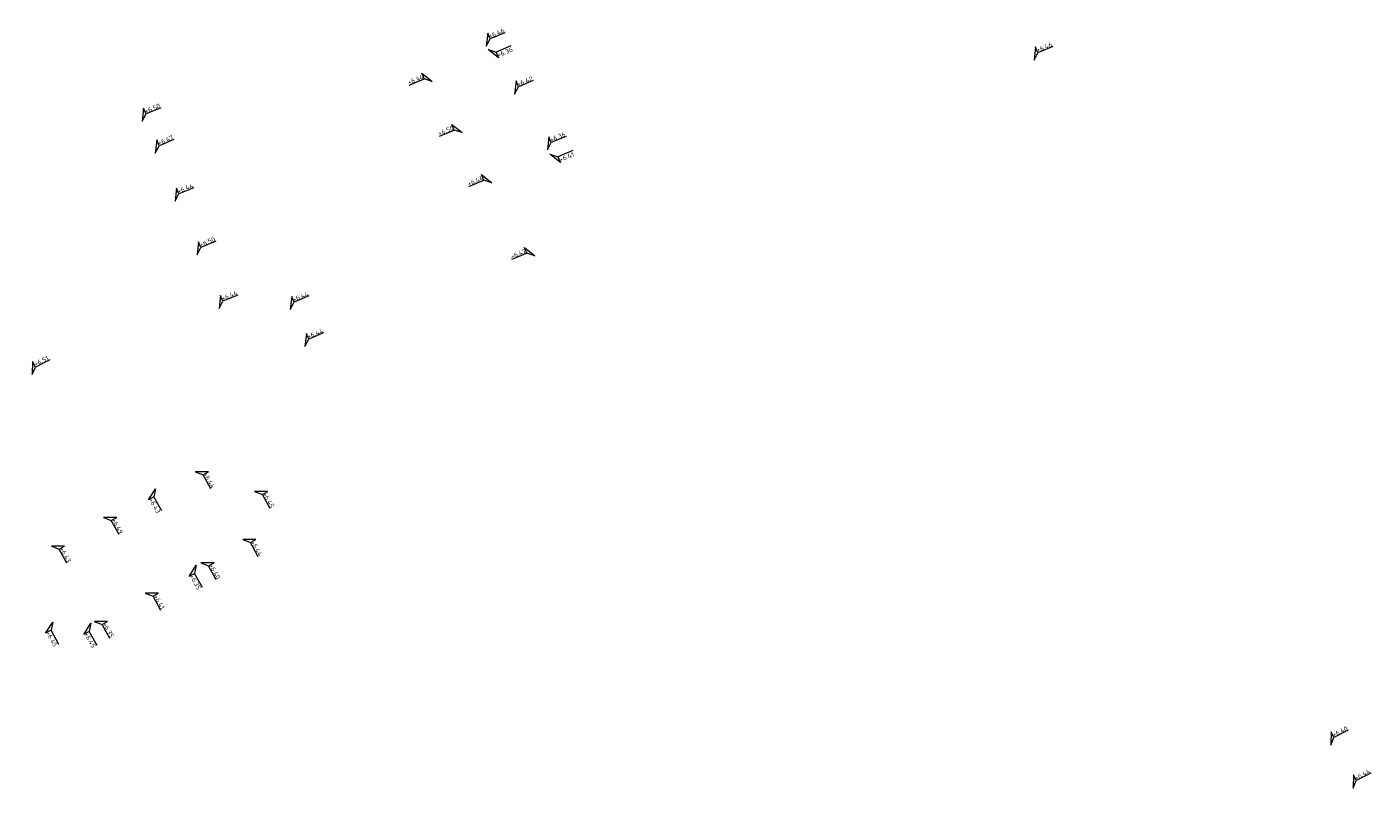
# Model space of a CAD drawing. Header units: metres. Extents: x 155115 to 155402, y 461434 to 461729.
# Tile 20 of 27: x 155175 to 155227, y 461659 to 461689. Entities that reach past the tile are written whole.
import ezdxf
from ezdxf.enums import TextEntityAlignment as Align

# ---------------------------------------------------------------- set-up
doc = ezdxf.new("R2010")
doc.units = ezdxf.units.M
doc.layers.add('X-XX-AL-HOOGTELABEL-S', color=7, linetype='Continuous', lineweight=25)
doc.styles.add('NLCS-ISO', font='NLCS-ISO.ttf')

# ---------------------------------------------------------------- blocks, each defined once
blk = doc.blocks.new('*U3')
at = {"lineweight": 18}
for p, q in [((2.46, 4.47), (0, 0)), ((0, 0), (2.46, 2.07)), ((2.46, 2.07), (2.46, 4.47)), ((8.66, 2.07), (2.46, 2.07))]:
    blk.add_line(p, q, dxfattribs=at)
at = {"lineweight": 18, "style": 'NLCS-ISO'}
blk.add_attdef('...', text='', height=1.8, dxfattribs=at).set_placement((5.56, 1.65), align=Align.BOTTOM_CENTER)
blk = doc.blocks.new('*U4')
at = {"lineweight": 18}
for p, q in [((-8.66, 2.07), (-2.46, 2.07)), ((-2.46, 2.07), (-2.46, 4.47)), ((-2.46, 4.47), (0, 0)), ((0, 0), (-2.46, 2.07))]:
    blk.add_line(p, q, dxfattribs=at)
at = {"lineweight": 18, "style": 'NLCS-ISO'}
blk.add_attdef('...', text='', height=1.8, dxfattribs=at).set_placement((-5.56, 1.65), align=Align.BOTTOM_CENTER)

msp = doc.modelspace()

# ---------------------------------------------------------------- block references
at = {"layer": 'X-XX-AL-HOOGTELABEL-S', "xscale": 0.1, "yscale": 0.1, "zscale": 0.1}
for name, p, rotation, values in [('*U3', (155192.758, 461687.918), 22.33527525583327, {'...': '+6.46'}), ('*U3', (155213.933, 461687.379), 22.33527525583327, {'...': '+6.46'}), ('*U4', (155190.661, 461686.552), 22.33527525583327, {'...': '+6.44'}), ('*U3', (155193.85, 461686.063), 22.33527525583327, {'...': '+6.42'}), ('*U3', (155179.458, 461685.015), 22.33527525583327, {'...': '+6.50'}), ('*U4', (155191.827, 461684.573), 22.33527525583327, {'...': '+6.50'}), ('*U3', (155179.964, 461683.784), 22.33527525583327, {'...': '+6.47'}), ('*U3', (155195.119, 461683.909), 22.33527525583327, {'...': '+6.36'}), ('*U4', (155192.969, 461682.634), 22.33527525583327, {'...': '+6.44'}), ('*U3', (155180.728, 461681.924), 22.33527525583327, {'...': '+6.44'}), ('*U3', (155181.58, 461679.851), 22.33527525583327, {'...': '+6.50'}), ('*U4', (155194.63, 461679.813), 22.33527525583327, {'...': '+6.42'}), ('*U3', (155182.433, 461677.774), 22.33527525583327, {'...': '+6.44'}), ('*U3', (155185.181, 461677.737), 22.33527525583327, {'...': '+6.44'}), ('*U3', (155185.748, 461676.307), 22.33527525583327, {'...': '+6.44'}), ('*U3', (155175.203, 461675.217), 26.55025936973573, {'...': '+6.51'}), ('*U3', (155181.51, 461671.464), 298.8589629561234, {'...': '+6.44'}), ('*U3', (155183.803, 461670.7), 298.8589629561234, {'...': '+6.45'}), ('*U3', (155177.965, 461669.695), 298.8589629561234, {'...': '+6.49'}), ('*U3', (155175.949, 461668.584), 298.8589629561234, {'...': '+6.43'}), ('*U3', (155183.344, 461668.837), 298.8589629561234, {'...': '+6.44'}), ('*U3', (155181.725, 461667.944), 298.8589629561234, {'...': '+6.40'}), ('*U3', (155179.579, 461666.762), 298.8589629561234, {'...': '+6.41'}), ('*U3', (155177.609, 461665.678), 298.8589629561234, {'...': '+6.35'}), ('*U3', (155225.395, 461660.893), 26.55025936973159, {'...': '+6.40'}), ('*U3', (155226.259, 461659.232), 26.55025936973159, {'...': '+6.44'})]:
    msp.add_blockref(name, p, dxfattribs=dict(at, rotation=rotation)).add_auto_attribs(values)
at = {"layer": 'X-XX-AL-HOOGTELABEL-S'}
ref = msp.add_blockref('*U3', (155192.835, 461687.785), dxfattribs=dict(at, xscale=-0.1, yscale=0.1, zscale=0.1, rotation=202.8116143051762))
ref.add_attrib('...', '+6.36', dxfattribs={"layer": '0', "lineweight": 18, "height": 0.18, "rotation": 22.8116, "style": 'NLCS-ISO'}).set_placement((155193.537, 461687.55), align=Align.BOTTOM_CENTER)
ref = msp.add_blockref('*U3', (155195.221, 461683.737), dxfattribs=dict(at, xscale=-0.1, yscale=0.09999999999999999, zscale=0.1, rotation=202.8116143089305))
ref.add_attrib('...', '+6.41', dxfattribs={"layer": '0', "lineweight": 18, "height": 0.18, "rotation": 22.8116, "style": 'NLCS-ISO'}).set_placement((155195.923, 461683.502), align=Align.BOTTOM_CENTER)
ref = msp.add_blockref('*U3', (155179.977, 461670.804), dxfattribs=dict(at, xscale=-0.1, yscale=0.1, zscale=0.1, rotation=118.8589629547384))
ref.add_attrib('...', '+6.43', dxfattribs={"layer": '0', "lineweight": 18, "height": 0.18, "rotation": 298.859, "style": 'NLCS-ISO'}).set_placement((155179.817, 461670.081), align=Align.BOTTOM_CENTER)
ref = msp.add_blockref('*U3', (155181.549, 461667.846), dxfattribs=dict(at, xscale=-0.09999999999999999, yscale=0.1, zscale=0.1, rotation=118.8589629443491))
ref.add_attrib('...', '+6.35', dxfattribs={"layer": '0', "lineweight": 18, "height": 0.18, "rotation": 298.859, "style": 'NLCS-ISO'}).set_placement((155181.389, 461667.123), align=Align.BOTTOM_CENTER)
ref = msp.add_blockref('*U3', (155176, 461665.648), dxfattribs=dict(at, xscale=-0.1, yscale=0.1, zscale=0.1, rotation=118.8589629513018))
ref.add_attrib('...', '+6.45', dxfattribs={"layer": '0', "lineweight": 18, "height": 0.18, "rotation": 298.859, "style": 'NLCS-ISO'}).set_placement((155175.84, 461664.925), align=Align.BOTTOM_CENTER)
ref = msp.add_blockref('*U3', (155177.476, 461665.605), dxfattribs=dict(at, xscale=-0.1, yscale=0.1, zscale=0.1, rotation=118.8589629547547))
ref.add_attrib('...', '+6.45', dxfattribs={"layer": '0', "lineweight": 18, "height": 0.18, "rotation": 298.859, "style": 'NLCS-ISO'}).set_placement((155177.317, 461664.882), align=Align.BOTTOM_CENTER)

doc.saveas('drawing.dxf')
